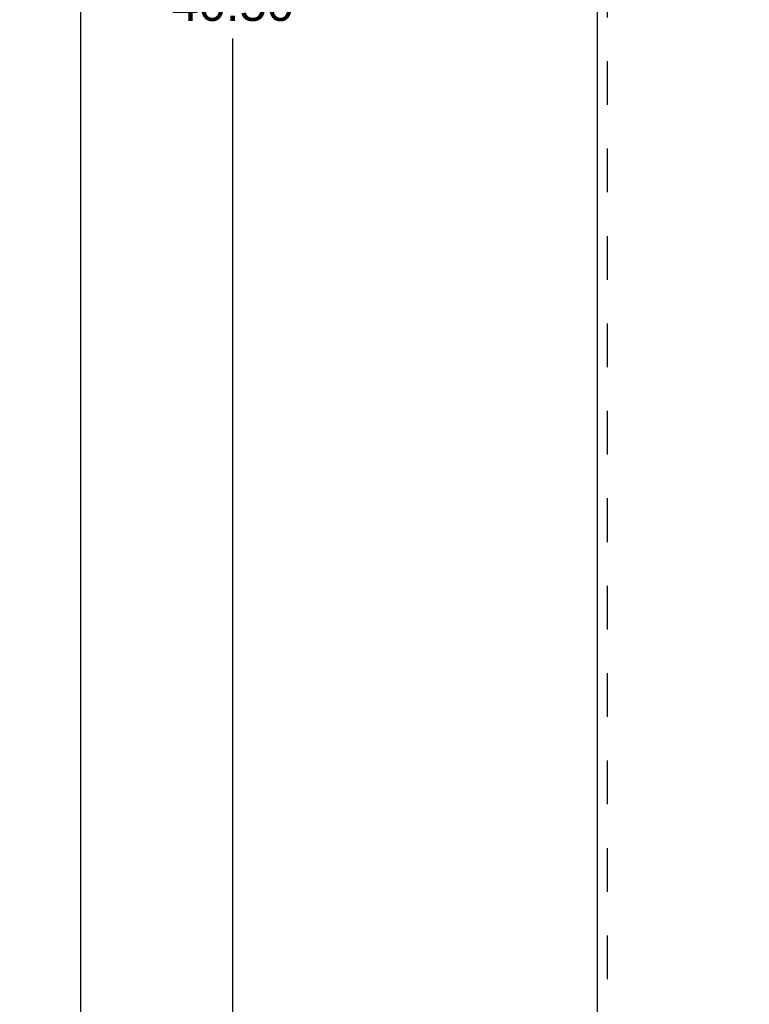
# Model space of a CAD drawing. Header units: inches. Extents: x 0 to 100, y 0 to 65.
# Tile 14 of 121: x 12 to 21, y 12 to 25. Entities that reach past the tile are written whole.
import ezdxf

# ---------------------------------------------------------------- set-up
doc = ezdxf.new("R2010")
doc.units = ezdxf.units.IN
doc.header["$LTSCALE"] = 5.5
doc.header["$MEASUREMENT"] = 0
doc.linetypes.add('HIDDEN', pattern=[0.2, 0.1, -0.1])
doc.layers.get('0').update_dxf_attribs({"linetype": 'CONTINUOUS'})
doc.layers.add('DEFAULT_2', color=8, linetype='HIDDEN')
doc.layers.add('DIMENSIONS', color=7, linetype='CONTINUOUS')
doc.styles.get("Standard").update_dxf_attribs({"font": 'arial.ttf'})
doc.dimstyles.new('DIMSTYLE_1', dxfattribs={"dimtxt": 0.441176, "dimasz": 0.588235, "dimexe": 0.09, "dimexo": 0.07, "dimgap": 0.0375, "dimtad": 0, "dimtih": 1, "dimtoh": 1, "dimzin": 4, "dimdsep": 46, "dimtxsty": 'Standard', "dimblk": '_FILLED', "dimblk1": '_FILLED', "dimblk2": '_FILLED', "dimcen": 0.09, "dimadec": 3, "dimazin": 1, "dimtfac": 1, "dimtdec": 3, "dimtofl": 0, "dimtmove": 0, "dimatfit": 3, "dimldrblk": '_FILLED', "dimfxl": 0, "dimtolj": 1, "dimtzin": 4, "dimarcsym": 0})

# ---------------------------------------------------------------- blocks, each defined once
blk = doc.blocks.new('_FILLED')
at = {"color": 0, "linetype": 'ByBlock'}
blk.add_solid([(0, 0), (-1, 0.2), (-1, -0.2)], dxfattribs=at)
blk = doc.blocks.new('*D1')
at = {"layer": 'DIMENSIONS', "color": 2, "linetype": 'Continuous'}
for p, q in [((20.813, 47.392), (11.945, 47.392)), ((12.475, 47.392), (12.475, 26.739)), ((12.475, 5.204), (12.475, 25.857)), ((20.813, 5.204), (11.945, 5.204))]:
    blk.add_line(p, q, dxfattribs=at)
at = {"layer": 'DIMENSIONS', "color": 2, "linetype": 'Continuous', "xscale": 0.5882352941, "yscale": 0.5882352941, "zscale": 0.5882352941}
for p, rotation in [((12.475, 47.392), 90), ((12.475, 5.204), 270)]:
    blk.add_blockref('_FILLED', p, dxfattribs=dict(at, rotation=rotation))
at = {"layer": 'DIMENSIONS', "color": 2, "linetype": 'Continuous', "insert": (12.475, 26.518), "char_height": 0.4412, "width": 1.54166, "attachment_point": 2, "line_spacing_factor": 0.9}
blk.add_mtext('42.19', dxfattribs=at)
blk = doc.blocks.new('*D12')
at = {"layer": 'DIMENSIONS', "color": 2, "linetype": 'Continuous'}
for p, q in [((19.406, 46.548), (13.854, 46.548)), ((14.384, 46.548), (14.384, 25.421)), ((14.384, 6.048), (14.384, 24.539)), ((19.406, 6.048), (13.854, 6.048))]:
    blk.add_line(p, q, dxfattribs=at)
at = {"layer": 'DIMENSIONS', "color": 2, "linetype": 'Continuous', "xscale": 0.5882352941, "yscale": 0.5882352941, "zscale": 0.5882352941}
for p, rotation in [((14.384, 46.548), 90), ((14.384, 6.048), 270)]:
    blk.add_blockref('_FILLED', p, dxfattribs=dict(at, rotation=rotation))
at = {"layer": 'DIMENSIONS', "color": 2, "linetype": 'Continuous', "insert": (14.384, 25.201), "char_height": 0.4412, "width": 1.54166, "attachment_point": 2, "line_spacing_factor": 0.9}
blk.add_mtext('40.50', dxfattribs=at)

msp = doc.modelspace()

# ---------------------------------------------------------------- linework, layer by layer
at = {"color": 3, "linetype": 'Continuous'}
msp.add_line((18.974, 7.204), (18.974, 45.392), dxfattribs=at)
at = {"layer": 'DEFAULT_2', "color": 8, "linetype": 'HIDDEN'}
msp.add_line((19.099, 7.204), (19.099, 45.392), dxfattribs=at)

# ---------------------------------------------------------------- dimensions: what is measured, and where the dimension line sits
at = {"layer": 'DIMENSIONS', "color": 2, "linetype": 'Continuous'}
for base, p1, p2, picture, middle in [((12.475, 5.204), (20.883, 47.392), (20.883, 5.204), '*D1', (12.463, 26.295)), ((14.384, 6.048), (19.476, 46.548), (19.476, 6.048), '*D12', (14.372, 24.978))]:
    dim = msp.add_linear_dim(base=base, p1=p1, p2=p2, angle=270, dimstyle='DIMSTYLE_1', dxfattribs=at)
    dim.commit()
    dim.dimension.update_dxf_attribs({"geometry": picture, "text_midpoint": middle, "dimtype": 160})

doc.saveas('drawing.dxf')
